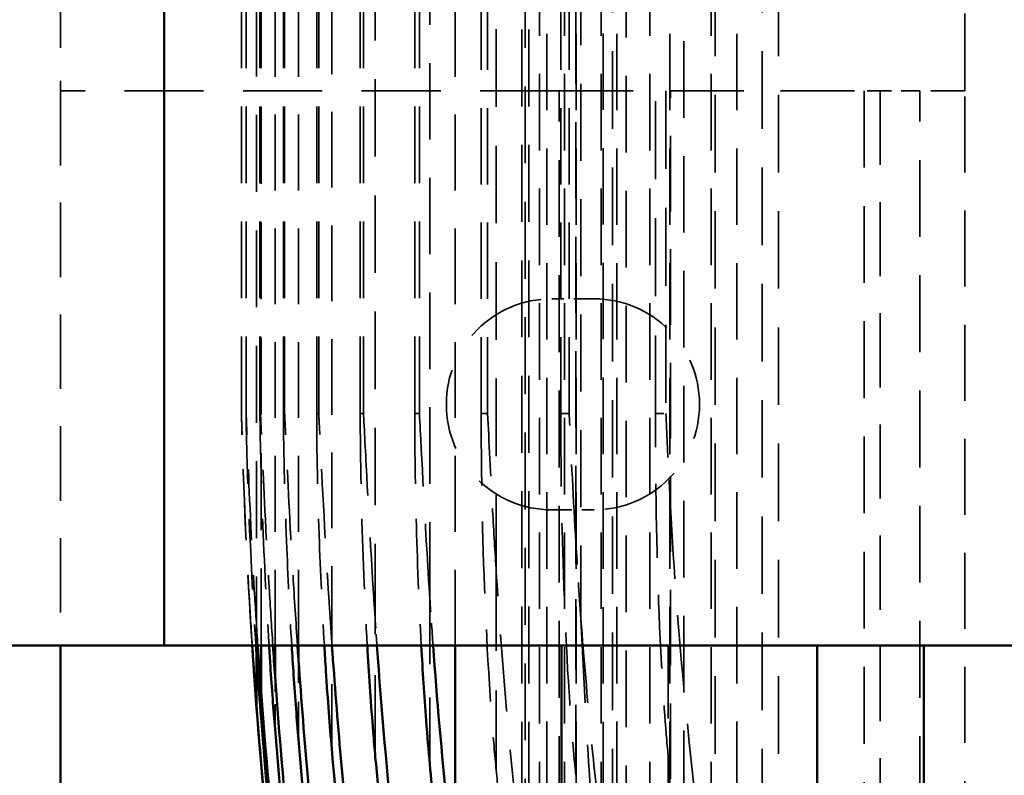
# Model space of a CAD drawing. Header units: millimetres. Extents: x -34725 to 178350, y -13707 to 126150.
# Tile 109 of 256: x 39749 to 39912, y 8349 to 8474. Entities that reach past the tile are written whole.
import ezdxf

# ---------------------------------------------------------------- set-up
doc = ezdxf.new("R2010")
doc.units = ezdxf.units.MM
doc.linetypes.add('DASHED', pattern=[0.75, 0.5, -0.25])
for name, color, linetype, lineweight in [('AM_0', 7, 'CONTINUOUS', 50), ('P-AM_0', 7, 'CONTINUOUS', 50), ('Sichtbar (ISO)', 7, 'CONTINUOUS', 50), ('Verdeckt (ISO)', 7, 'DASHED', 35)]:
    doc.layers.add(name, color=color, linetype=linetype, lineweight=lineweight)

# ---------------------------------------------------------------- blocks, each defined once
blk = doc.blocks.new('A$C5cacc3fa')
at = {"layer": 'Sichtbar (ISO)'}
for p, q in [((-1354.33, -2600.21), (-1354.33, -2741.61)), ((-1384.33, -2615.57), (-1354.33, -2615.57)), ((-1354.33, -2633.25), (-1384.33, -2633.25)), ((-1384.33, -2675.67), (-1354.33, -2675.67)), ((-1384.33, -2693.35), (-1354.33, -2693.35)), ((-1356.75, -2719.32), (-1354.33, -2719.32)), ((-1359.5, -2723.21), (-1354.33, -2723.21)), ((-1362, -2725.52), (-1354.33, -2725.52)), ((-1364.27, -2726.29), (-1355.67, -2726.29)), ((-1354.33, -2741.61), (-1354.33, -2781.61)), ((-1354.33, -2741.61), (-1042.33, -2741.61)), ((-1354.33, -2758.79), (-1420.33, -2758.79))]:
    blk.add_line(p, q, dxfattribs=at)
blk.add_arc((-1288.7, -1729.16), 1000, 261.74227, 266.23719, dxfattribs=at)
for centre, major_axis, ratio, start_param, end_param in [((-1291.57, -1802.99), (952.53, -39.52), 0.964607, 4.604185, 4.670098), ((-1289.91, -1805.02), (952.45, -17.64), 0.966525, 4.580221, 4.657172), ((-1288.94, -1748.11), (987.33, -12.82), 0.990744, 4.579518, 4.644874), ((-1288.8, -1757.05), (982.95, -4.2), 0.98801, 4.570076, 4.642083), ((-1288.7, -1729.45), (-999.71, 0), 0.999383, 1.42663, 1.49306)]:
    blk.add_ellipse(centre, major_axis=major_axis, ratio=ratio, start_param=start_param, end_param=end_param, dxfattribs=at)
for points, knots in [([(-1432.33, -2687.87), (-1431.15, -2688.06), (-1429.97, -2688.25), (-1412.88, -2690.94), (-1396.96, -2693.01), (-1372.18, -2695.56), (-1363.22, -2696.35), (-1354.33, -2696.99)], [55.80813, 55.80813, 55.80813, 55.80813, 56.138216, 56.138216, 60.601809, 60.601809, 63.142892, 63.142892, 63.142892, 63.142892]), ([(-1374.01, -2697.53), (-1378.58, -2697.11), (-1383.16, -2696.66), (-1402.54, -2694.59), (-1417.43, -2692.65), (-1432.33, -2690.33)], [226.971388, 226.971388, 226.971388, 226.971388, 228.269202, 228.269202, 232.453557, 232.453557, 232.453557, 232.453557]), ([(-1432.33, -2697.46), (-1417.05, -2699.85), (-1401.78, -2701.85), (-1375.79, -2704.6), (-1365.02, -2705.54), (-1354.33, -2706.3)], [58.598682, 58.598682, 58.598682, 58.598682, 62.888272, 62.888272, 65.948371, 65.948371, 65.948371, 65.948371]), ([(-1354.33, -2698.95), (-1358.53, -2698.72), (-1362.7, -2698.45), (-1369.37, -2697.94), (-1371.8, -2697.73), (-1374.01, -2697.53)], [-2.1486249, -2.1486249, -2.1486249, -2.1486249, -1.9958878, -1.9958878, -1.8966406, -1.8966406, -1.8966406, -1.8966406]), ([(-1372.82, -2706.57), (-1379.56, -2705.98), (-1386.32, -2705.31), (-1406.13, -2703.14), (-1419.22, -2701.43), (-1432.33, -2699.44)], [234.349877, 234.349877, 234.349877, 234.349877, 236.269992, 236.269992, 239.956343, 239.956343, 239.956343, 239.956343]), ([(-1432.33, -2705.14), (-1418.81, -2707.2), (-1405.31, -2708.96), (-1379.28, -2711.79), (-1366.75, -2712.9), (-1354.33, -2713.76)], [61.077662, 61.077662, 61.077662, 61.077662, 64.878046, 64.878046, 68.442295, 68.442295, 68.442295, 68.442295]), ([(-1371.45, -2713.8), (-1380.37, -2713.04), (-1389.33, -2712.16), (-1409.62, -2709.86), (-1420.97, -2708.38), (-1432.33, -2706.69)], [240.661234, 240.661234, 240.661234, 240.661234, 243.207295, 243.207295, 246.408875, 246.408875, 246.408875, 246.408875]), ([(-1354.33, -2707.91), (-1354.63, -2707.89), (-1354.93, -2707.87), (-1359.7, -2707.6), (-1364.25, -2707.28), (-1370.11, -2706.81), (-1371.5, -2706.69), (-1372.82, -2706.57)], [-1.9856384, -1.9856384, -1.9856384, -1.9856384, -1.9754663, -1.9754663, -1.8222953, -1.8222953, -1.7712616, -1.7712616, -1.7712616, -1.7712616]), ([(-1432.33, -2711.03), (-1420.53, -2712.79), (-1408.75, -2714.33), (-1383.51, -2717.16), (-1370.07, -2718.38), (-1356.75, -2719.32)], [63.228009, 63.228009, 63.228009, 63.228009, 66.550244, 66.550244, 70.375687, 70.375687, 70.375687, 70.375687]), ([(-1354.33, -2715.03), (-1355.74, -2714.95), (-1357.15, -2714.86), (-1363.35, -2714.46), (-1367.66, -2714.13), (-1371.45, -2713.8)], [-2.1356081, -2.1356081, -2.1356081, -2.1356081, -2.1006408, -2.1006408, -1.9796323, -1.9796323, -1.9796323, -1.9796323]), ([(-1432.33, -2718.78), (-1425.56, -2719.76), (-1418.79, -2720.67), (-1396.02, -2723.5), (-1380.08, -2725.09), (-1364.27, -2726.29)], [-259.866765, -259.866765, -259.866765, -259.866765, -257.948299, -257.948299, -253.39736, -253.39736, -253.39736, -253.39736]), ([(-1354.33, -2720.44), (-1355.96, -2720.34), (-1357.57, -2720.23), (-1363.11, -2719.86), (-1366.7, -2719.59), (-1369.92, -2719.32)], [-2.7866276, -2.7866276, -2.7866276, -2.7866276, -2.6890606, -2.6890606, -2.4448531, -2.4448531, -2.4448531, -2.4448531]), ([(-1354.33, -2724.2), (-1355.46, -2724.13), (-1356.58, -2724.06), (-1361.51, -2723.73), (-1365.03, -2723.47), (-1368.22, -2723.21)], [-2.5599239, -2.5599239, -2.5599239, -2.5599239, -2.4990555, -2.4990555, -2.2861054, -2.2861054, -2.2861054, -2.2861054]), ([(-1354.33, -2726.38), (-1355.41, -2726.31), (-1356.48, -2726.24), (-1360.68, -2725.95), (-1363.62, -2725.74), (-1366.34, -2725.52)], [-2.8842642, -2.8842642, -2.8842642, -2.8842642, -2.8135796, -2.8135796, -2.6027449, -2.6027449, -2.6027449, -2.6027449])]:
    blk.add_open_spline(points, degree=3, knots=knots, dxfattribs=at)
for points in [[(-1356.75, -2719.32), (-1355.94, -2719.38), (-1355.13, -2719.43), (-1354.33, -2719.49)], [(-1359.5, -2723.21), (-1357.77, -2723.33), (-1356.04, -2723.45), (-1354.33, -2723.57)], [(-1362, -2725.52), (-1359.43, -2725.71), (-1356.87, -2725.89), (-1354.33, -2726.06)], [(-1364.27, -2726.29), (-1360.93, -2726.54), (-1357.6, -2726.78), (-1354.33, -2726.99)]]:
    blk.add_open_spline(points, degree=3, dxfattribs=at)
at = {"layer": 'Verdeckt (ISO)', "ltscale": 25.226345}
blk.add_line((-1408.33, -2608.79), (-1262.33, -2608.79), dxfattribs=at)
at = {"layer": 'Verdeckt (ISO)', "ltscale": 25.592646}
blk.add_line((-1262.33, -2608.79), (-733.33, -2608.79), dxfattribs=at)
at = {"layer": 'Verdeckt (ISO)', "ltscale": 11.255928}
blk.add_line((-1262.33, -2608.79), (-1262.33, -2616.22), dxfattribs=at)
at = {"layer": 'Verdeckt (ISO)', "ltscale": 25.479761}
for p, q in [((-1420.33, -2616.22), (-1262.33, -2616.22)), ((-1262.33, -2625.46), (-1420.33, -2625.46)), ((-1420.33, -2676.06), (-1262.33, -2676.06))]:
    blk.add_line(p, q, dxfattribs=at)
at = {"layer": 'Verdeckt (ISO)', "ltscale": 6.281634}
blk.add_line((-1262.33, -2616.22), (-1262.33, -2622.81), dxfattribs=at)
at = {"layer": 'Verdeckt (ISO)', "ltscale": 24.592808}
blk.add_line((-1262.33, -2622.81), (-1384.33, -2622.81), dxfattribs=at)
at = {"layer": 'Verdeckt (ISO)', "ltscale": 4.352851}
blk.add_line((-1262.33, -2622.81), (-1262.33, -2625.46), dxfattribs=at)
at = {"layer": 'Verdeckt (ISO)', "ltscale": 24.47864}
blk.add_line((-1262.33, -2676.06), (-1262.33, -2625.46), dxfattribs=at)
at = {"layer": 'Verdeckt (ISO)', "ltscale": 25.710138}
for p, q in [((-1012.33, -2639.7), (-1384.33, -2639.7)), ((-1384.33, -2642.37), (-1012.33, -2642.37)), ((-1012.33, -2650.2), (-1384.33, -2650.2)), ((-1384.33, -2667.21), (-1012.33, -2667.21))]:
    blk.add_line(p, q, dxfattribs=at)
at = {"layer": 'Verdeckt (ISO)', "ltscale": 25.349762}
for p, q in [((-416.33, -2646.59), (-1443.33, -2646.59)), ((-1443.33, -2650.84), (-416.33, -2650.84)), ((-416.33, -2657.7), (-1443.33, -2657.7)), ((-1443.33, -2661.06), (-416.33, -2661.06)), ((-416.33, -2666.53), (-1443.33, -2666.53)), ((-1443.33, -2669.11), (-416.33, -2669.11)), ((-416.33, -2673.28), (-1443.33, -2673.28)), ((-1443.33, -2675.17), (-416.33, -2675.17)), ((-416.33, -2678.1), (-1443.33, -2678.1)), ((-1443.33, -2679.33), (-416.33, -2679.33))]:
    blk.add_line(p, q, dxfattribs=at)
at = {"layer": 'Verdeckt (ISO)', "ltscale": 25.411861}
for p, q in [((-1438.33, -2655.37), (-440.33, -2655.37)), ((-440.33, -2664.98), (-1438.33, -2664.98))]:
    blk.add_line(p, q, dxfattribs=at)
at = {"layer": 'Verdeckt (ISO)', "ltscale": 24.189648}
blk.add_line((-1354.33, -2658), (-1384.33, -2658), dxfattribs=at)
at = {"layer": 'Verdeckt (ISO)', "ltscale": 25.101225}
blk.add_line((-1376.47, -2657.61), (-1262.33, -2657.61), dxfattribs=at)
at = {"layer": 'Verdeckt (ISO)', "ltscale": 2.813217}
blk.add_line((-1315.83, -2660.11), (-1315.83, -2658.36), dxfattribs=at)
at = {"layer": 'Verdeckt (ISO)', "ltscale": 25.882921}
for p, q in [((-1262.33, -2658.36), (-1315.83, -2658.36)), ((-1315.83, -2660.11), (-1262.33, -2660.11))]:
    blk.add_line(p, q, dxfattribs=at)
at = {"layer": 'Verdeckt (ISO)', "ltscale": 25.3717}
blk.add_line((-1436.75, -2668.75), (-440.33, -2668.75), dxfattribs=at)
at = {"layer": 'Verdeckt (ISO)', "ltscale": 6.666338}
for p, q in [((-1331.83, -2677.29), (-1331.83, -2670.29)), ((-1296.83, -2670.29), (-1296.83, -2677.29))]:
    blk.add_line(p, q, dxfattribs=at)
at = {"layer": 'Verdeckt (ISO)', "ltscale": 23.357166}
blk.add_line((-1375.85, -2673.3), (-1337.23, -2673.3), dxfattribs=at)
at = {"layer": 'Verdeckt (ISO)', "ltscale": 25.522369}
blk.add_line((-1012.33, -2672.46), (-1349.96, -2672.46), dxfattribs=at)
at = {"layer": 'Verdeckt (ISO)', "ltscale": 25.352171}
blk.add_line((-1337.23, -2673.3), (-1012.33, -2673.3), dxfattribs=at)
at = {"layer": 'Verdeckt (ISO)', "ltscale": 2.501391}
blk.add_line((-1315.83, -2675.8), (-1315.83, -2674.42), dxfattribs=at)
at = {"layer": 'Verdeckt (ISO)', "ltscale": 25.315716}
for p, q in [((-1315.83, -2674.42), (-1012.33, -2674.42)), ((-1315.83, -2675.8), (-1012.33, -2675.8)), ((-1315.83, -2687.95), (-1012.33, -2687.95)), ((-1315.83, -2689.01), (-1012.33, -2689.01))]:
    blk.add_line(p, q, dxfattribs=at)
at = {"layer": 'Verdeckt (ISO)', "ltscale": 26.224077}
blk.add_line((-1262.33, -2676.06), (-1262.33, -2758.79), dxfattribs=at)
at = {"layer": 'Verdeckt (ISO)', "ltscale": 25.518749}
for p, q in [((-448.33, -2681.08), (-1408.33, -2681.08)), ((-1408.33, -2681.69), (-448.33, -2681.69)), ((-448.33, -2682.26), (-1408.33, -2682.26))]:
    blk.add_line(p, q, dxfattribs=at)
at = {"layer": 'Verdeckt (ISO)', "ltscale": 26.441158}
blk.add_line((-1375.02, -2686.51), (-1342.23, -2686.51), dxfattribs=at)
at = {"layer": 'Verdeckt (ISO)', "ltscale": 25.7425}
blk.add_line((-1342.23, -2686.51), (-1012.33, -2686.51), dxfattribs=at)
at = {"layer": 'Verdeckt (ISO)', "ltscale": 2.189268}
blk.add_line((-1315.83, -2689.01), (-1315.83, -2687.95), dxfattribs=at)
at = {"layer": 'Verdeckt (ISO)', "ltscale": 25.157232}
for p, q in [((-1354.33, -2693.35), (-1042.33, -2693.35)), ((-1354.33, -2719.32), (-1042.33, -2719.32)), ((-1354.33, -2723.21), (-1042.33, -2723.21))]:
    blk.add_line(p, q, dxfattribs=at)
at = {"layer": 'Verdeckt (ISO)', "ltscale": 22.144855}
blk.add_line((-1374.01, -2697.53), (-1346.54, -2697.53), dxfattribs=at)
at = {"layer": 'Verdeckt (ISO)', "ltscale": 25.3752}
blk.add_line((-1346.54, -2697.53), (-1042.33, -2697.53), dxfattribs=at)
at = {"layer": 'Verdeckt (ISO)', "ltscale": 1.876904}
blk.add_line((-1315.83, -2700.03), (-1315.83, -2699.25), dxfattribs=at)
at = {"layer": 'Verdeckt (ISO)', "ltscale": 25.445648}
for p, q in [((-1315.83, -2699.25), (-1042.33, -2699.25)), ((-1315.83, -2700.03), (-1042.33, -2700.03)), ((-1315.83, -2708.53), (-1042.33, -2708.53)), ((-1315.83, -2709.07), (-1042.33, -2709.07)), ((-1315.83, -2715.96), (-1042.33, -2715.96)), ((-1315.83, -2716.3), (-1042.33, -2716.3)), ((-1315.83, -2721.62), (-1042.33, -2721.62)), ((-1315.83, -2721.82), (-1042.33, -2721.82)), ((-1315.83, -2725.62), (-1042.33, -2725.62)), ((-1315.83, -2725.71), (-1042.33, -2725.71)), ((-1315.83, -2728), (-1042.33, -2728)), ((-1315.83, -2728.02), (-1042.33, -2728.02)), ((-1315.83, -2728.79), (-1042.33, -2728.79))]:
    blk.add_line(p, q, dxfattribs=at)
at = {"layer": 'Verdeckt (ISO)', "ltscale": 27.190226}
blk.add_line((-1372.82, -2706.57), (-1350.33, -2706.57), dxfattribs=at)
at = {"layer": 'Verdeckt (ISO)', "ltscale": 25.691484}
blk.add_line((-1350.33, -2706.57), (-1042.33, -2706.57), dxfattribs=at)
at = {"layer": 'Verdeckt (ISO)', "ltscale": 1.564346}
blk.add_line((-1315.83, -2709.07), (-1315.83, -2708.53), dxfattribs=at)
at = {"layer": 'Verdeckt (ISO)', "ltscale": 21.457211}
blk.add_line((-1371.45, -2713.8), (-1353.71, -2713.8), dxfattribs=at)
at = {"layer": 'Verdeckt (ISO)', "ltscale": 25.107512}
blk.add_line((-1353.71, -2713.8), (-1042.33, -2713.8), dxfattribs=at)
at = {"layer": 'Verdeckt (ISO)', "ltscale": 1.251633}
blk.add_line((-1315.83, -2716.3), (-1315.83, -2715.96), dxfattribs=at)
at = {"layer": 'Verdeckt (ISO)', "ltscale": 12.544397}
blk.add_line((-1369.92, -2719.32), (-1356.75, -2719.32), dxfattribs=at)
at = {"layer": 'Verdeckt (ISO)', "ltscale": 0.938801}
blk.add_line((-1315.83, -2721.82), (-1315.83, -2721.62), dxfattribs=at)
at = {"layer": 'Verdeckt (ISO)', "ltscale": 8.305091}
blk.add_line((-1368.22, -2723.21), (-1359.5, -2723.21), dxfattribs=at)
at = {"layer": 'Verdeckt (ISO)', "ltscale": 4.135658}
blk.add_line((-1366.34, -2725.52), (-1362, -2725.52), dxfattribs=at)
at = {"layer": 'Verdeckt (ISO)', "ltscale": 25.527044}
blk.add_line((-1354.33, -2725.52), (-531.21, -2725.52), dxfattribs=at)
at = {"layer": 'Verdeckt (ISO)', "ltscale": 0.625881}
blk.add_line((-1315.83, -2725.71), (-1315.83, -2725.62), dxfattribs=at)
at = {"layer": 'Verdeckt (ISO)', "ltscale": 25.523846}
blk.add_line((-1355.67, -2726.29), (-500.99, -2726.29), dxfattribs=at)
at = {"layer": 'Verdeckt (ISO)', "ltscale": 0.312905}
blk.add_line((-1315.83, -2728.02), (-1315.83, -2728), dxfattribs=at)
at = {"layer": 'Verdeckt (ISO)', "ltscale": 24.727194}
blk.add_line((-1262.33, -2758.79), (-1354.33, -2758.79), dxfattribs=at)
at = {"layer": 'Verdeckt (ISO)', "ltscale": 21.770681}
blk.add_line((-1244.33, -2758.79), (-1262.33, -2758.79), dxfattribs=at)
at = {"layer": 'Verdeckt (ISO)', "ltscale": 26.597906}
for centre, start, end in [((-1314.33, -2670.29), 0, 180), ((-1314.33, -2677.29), 180, 0)]:
    blk.add_arc(centre, 17.5, start, end, dxfattribs=at)
at = {"layer": 'Verdeckt (ISO)', "ltscale": 23.309065}
blk.add_arc((-1288.7, -1729.16), 1000, 266.23719, 268.4456, dxfattribs=at)
at = {"layer": 'Verdeckt (ISO)', "ltscale": 24.108482}
blk.add_open_spline([(-1331.25, -2657.61), (-1341.83, -2657.03), (-1352.53, -2656.24), (-1382.19, -2653.39), (-1401.29, -2650.85), (-1420.33, -2647.58)], degree=3, knots=[180.679923, 180.679923, 180.679923, 180.679923, 183.721082, 183.721082, 189.048106, 189.048106, 189.048106, 189.048106], dxfattribs=at)
at = {"layer": 'Verdeckt (ISO)', "ltscale": 24.503809}
blk.add_open_spline([(-1376.47, -2657.61), (-1374.58, -2657.82), (-1372.43, -2658.02), (-1364.53, -2658.7), (-1358.76, -2659.05), (-1342.27, -2659.84), (-1331.19, -2660.06), (-1318.71, -2660.11), (-1317.29, -2660.11), (-1315.83, -2660.11)], degree=3, knots=[-23.203568, -23.203568, -23.203568, -23.203568, -22.799706, -22.799706, -21.867562, -21.867562, -19.979713, -19.979713, -19.744796, -19.744796, -19.744796, -19.744796], dxfattribs=at)
at = {"layer": 'Verdeckt (ISO)', "ltscale": 14.699587}
blk.add_open_spline([(-1315.83, -2658.36), (-1319.14, -2658.22), (-1322.46, -2658.06), (-1327.65, -2657.8), (-1329.45, -2657.71), (-1331.25, -2657.61)], degree=3, knots=[-34.316989, -34.316989, -34.316989, -34.316989, -33.234013, -33.234013, -32.653532, -32.653532, -32.653532, -32.653532], dxfattribs=at)
at = {"layer": 'Verdeckt (ISO)', "ltscale": 27.84041}
blk.add_open_spline([(-1349.96, -2672.46), (-1356.47, -2671.97), (-1363.02, -2671.41), (-1374.49, -2670.29), (-1379.4, -2669.76), (-1384.33, -2669.18)], degree=3, knots=[194.437698, 194.437698, 194.437698, 194.437698, 196.292331, 196.292331, 197.676252, 197.676252, 197.676252, 197.676252], dxfattribs=at)
at = {"layer": 'Verdeckt (ISO)', "ltscale": 27.804655}
blk.add_open_spline([(-1349.96, -2672.46), (-1361.33, -2671.95), (-1372.8, -2671.3), (-1384.33, -2670.49)], degree=3, dxfattribs=at)
at = {"layer": 'Verdeckt (ISO)', "ltscale": 24.252012}
blk.add_open_spline([(-1315.83, -2675.8), (-1316.7, -2675.8), (-1317.58, -2675.8), (-1328.27, -2675.77), (-1338.25, -2675.58), (-1359.74, -2674.69), (-1369.03, -2674), (-1375.85, -2673.3)], degree=3, knots=[-25.071182, -25.071182, -25.071182, -25.071182, -24.828638, -24.828638, -22.120345, -22.120345, -18.97733, -18.97733, -18.97733, -18.97733], dxfattribs=at)
at = {"layer": 'Verdeckt (ISO)', "ltscale": 12.152111}
blk.add_open_spline([(-1349.96, -2672.46), (-1345.7, -2672.77), (-1341.46, -2673.05), (-1337.23, -2673.3)], degree=3, dxfattribs=at)
at = {"layer": 'Verdeckt (ISO)', "ltscale": 25.918879}
blk.add_open_spline([(-1337.23, -2673.3), (-1330.2, -2673.7), (-1323.05, -2674.09), (-1315.83, -2674.42)], degree=3, dxfattribs=at)
at = {"layer": 'Verdeckt (ISO)', "ltscale": 25.556446}
blk.add_open_spline([(-1384.33, -2682.88), (-1381.39, -2683.2), (-1378.45, -2683.51), (-1364.34, -2684.93), (-1353.23, -2685.83), (-1342.23, -2686.51)], degree=3, knots=[57.164066, 57.164066, 57.164066, 57.164066, 57.992803, 57.992803, 61.148744, 61.148744, 61.148744, 61.148744], dxfattribs=at)
at = {"layer": 'Verdeckt (ISO)', "ltscale": 8.908618}
blk.add_open_spline([(-1375.02, -2686.51), (-1377.41, -2686.28), (-1379.79, -2686.04), (-1382.9, -2685.72), (-1383.61, -2685.65), (-1384.33, -2685.57)], degree=3, knots=[218.5577388, 218.5577388, 218.5577388, 218.5577388, 219.2329571, 219.2329571, 219.4353098, 219.4353098, 219.4353098, 219.4353098], dxfattribs=at)
at = {"layer": 'Verdeckt (ISO)', "ltscale": 23.917952}
blk.add_open_spline([(-1315.83, -2689.01), (-1321.13, -2689.01), (-1327.68, -2688.95), (-1345.31, -2688.51), (-1356.35, -2688.01), (-1369.71, -2687), (-1372.52, -2686.75), (-1375.02, -2686.51)], degree=3, knots=[-2.2546494, -2.2546494, -2.2546494, -2.2546494, -2.0499737, -2.0499737, -1.7422777, -1.7422777, -1.6481486, -1.6481486, -1.6481486, -1.6481486], dxfattribs=at)
at = {"layer": 'Verdeckt (ISO)', "ltscale": 21.323351}
blk.add_open_spline([(-1342.23, -2686.51), (-1338.8, -2686.71), (-1335.36, -2686.92), (-1325.98, -2687.44), (-1320.43, -2687.72), (-1315.83, -2687.95)], degree=3, knots=[-0.7326367, -0.7326367, -0.7326367, -0.7326367, -0.5990307, -0.5990307, -0.3632865, -0.3632865, -0.3632865, -0.3632865], dxfattribs=at)
at = {"layer": 'Verdeckt (ISO)', "ltscale": 7.433174}
blk.add_open_spline([(-1354.33, -2696.99), (-1351.73, -2697.18), (-1349.13, -2697.36), (-1346.54, -2697.53)], degree=3, dxfattribs=at)
at = {"layer": 'Verdeckt (ISO)', "ltscale": 24.812084}
blk.add_open_spline([(-1346.54, -2697.53), (-1346.21, -2697.55), (-1345.88, -2697.57), (-1333.76, -2698.33), (-1322.74, -2698.9), (-1315.83, -2699.25)], degree=3, knots=[-0.8804254, -0.8804254, -0.8804254, -0.8804254, -0.8653248, -0.8653248, -0.3285627, -0.3285627, -0.3285627, -0.3285627], dxfattribs=at)
at = {"layer": 'Verdeckt (ISO)', "ltscale": 23.328096}
blk.add_open_spline([(-1315.83, -2700.03), (-1317.48, -2700.03), (-1319.28, -2700.02), (-1325.07, -2699.97), (-1329.17, -2699.9), (-1340.09, -2699.62), (-1347.26, -2699.34), (-1354.33, -2698.95)], degree=3, knots=[-2.6298446, -2.6298446, -2.6298446, -2.6298446, -2.5574117, -2.5574117, -2.4053351, -2.4053351, -2.1486249, -2.1486249, -2.1486249, -2.1486249], dxfattribs=at)
at = {"layer": 'Verdeckt (ISO)', "ltscale": 3.813534}
blk.add_open_spline([(-1354.33, -2706.3), (-1353, -2706.39), (-1351.66, -2706.49), (-1350.33, -2706.57)], degree=3, dxfattribs=at)
at = {"layer": 'Verdeckt (ISO)', "ltscale": 23.332535}
blk.add_open_spline([(-1315.83, -2709.07), (-1319.57, -2709.07), (-1324.9, -2709.02), (-1338.54, -2708.68), (-1346.63, -2708.35), (-1354.33, -2707.91)], degree=3, knots=[-2.4481643, -2.4481643, -2.4481643, -2.4481643, -2.247662, -2.247662, -1.9856384, -1.9856384, -1.9856384, -1.9856384], dxfattribs=at)
at = {"layer": 'Verdeckt (ISO)', "ltscale": 27.881624}
blk.add_open_spline([(-1350.33, -2706.57), (-1348.31, -2706.71), (-1346.3, -2706.84), (-1332.42, -2707.7), (-1321.92, -2708.22), (-1316.07, -2708.52), (-1315.95, -2708.53), (-1315.83, -2708.53)], degree=3, knots=[-0.777212, -0.777212, -0.777212, -0.777212, -0.6967307, -0.6967307, -0.2151705, -0.2151705, -0.2049894, -0.2049894, -0.2049894, -0.2049894], dxfattribs=at)
at = {"layer": 'Verdeckt (ISO)', "ltscale": 0.588536}
blk.add_open_spline([(-1354.33, -2713.76), (-1354.12, -2713.77), (-1353.92, -2713.79), (-1353.71, -2713.8)], degree=3, dxfattribs=at)
at = {"layer": 'Verdeckt (ISO)', "ltscale": 22.964167}
blk.add_open_spline([(-1353.71, -2713.8), (-1351.48, -2713.95), (-1349.26, -2714.1), (-1335.46, -2714.98), (-1325.18, -2715.49), (-1318.09, -2715.84), (-1316.92, -2715.9), (-1315.83, -2715.96)], degree=3, knots=[-1.0166901, -1.0166901, -1.0166901, -1.0166901, -0.8948434, -0.8948434, -0.2460595, -0.2460595, -0.1451072, -0.1451072, -0.1451072, -0.1451072], dxfattribs=at)
at = {"layer": 'Verdeckt (ISO)', "ltscale": 23.337931}
blk.add_open_spline([(-1315.83, -2716.3), (-1320.04, -2716.3), (-1327.75, -2716.18), (-1342.11, -2715.68), (-1348.31, -2715.39), (-1354.33, -2715.03)], degree=3, knots=[-2.4903866, -2.4903866, -2.4903866, -2.4903866, -2.2845351, -2.2845351, -2.1356081, -2.1356081, -2.1356081, -2.1356081], dxfattribs=at)
at = {"layer": 'Verdeckt (ISO)', "ltscale": 23.344608}
blk.add_open_spline([(-1354.33, -2719.49), (-1350.39, -2719.75), (-1346.5, -2720), (-1333.99, -2720.76), (-1326.32, -2721.13), (-1319.42, -2721.45), (-1317.3, -2721.55), (-1315.83, -2721.62)], degree=3, knots=[-0.7848085, -0.7848085, -0.7848085, -0.7848085, -0.6113692, -0.6113692, -0.2037868, -0.2037868, -0.0771429, -0.0771429, -0.0771429, -0.0771429], dxfattribs=at)
at = {"layer": 'Verdeckt (ISO)', "ltscale": 23.344667}
blk.add_open_spline([(-1315.83, -2721.82), (-1318.61, -2721.82), (-1324.11, -2721.72), (-1332.14, -2721.49), (-1334.64, -2721.4), (-1342.86, -2721.07), (-1348.72, -2720.78), (-1354.33, -2720.44)], degree=3, knots=[-3.5562185, -3.5562185, -3.5562185, -3.5562185, -3.2602056, -3.2602056, -3.1220541, -3.1220541, -2.7866276, -2.7866276, -2.7866276, -2.7866276], dxfattribs=at)
at = {"layer": 'Verdeckt (ISO)', "ltscale": 23.353693}
blk.add_open_spline([(-1354.33, -2723.57), (-1351.06, -2723.79), (-1347.83, -2724), (-1335.36, -2724.75), (-1327.54, -2725.11), (-1320.4, -2725.42), (-1317.75, -2725.53), (-1316.12, -2725.61), (-1315.97, -2725.61), (-1315.83, -2725.62)], degree=3, knots=[-0.7387889, -0.7387889, -0.7387889, -0.7387889, -0.6071363, -0.6071363, -0.2118346, -0.2118346, -0.058605, -0.058605, -0.0434835, -0.0434835, -0.0434835, -0.0434835], dxfattribs=at)
at = {"layer": 'Verdeckt (ISO)', "ltscale": 23.353773}
blk.add_open_spline([(-1315.83, -2725.71), (-1315.83, -2725.71), (-1315.83, -2725.71), (-1318.12, -2725.71), (-1324.8, -2725.57), (-1339.01, -2725.06), (-1346.97, -2724.66), (-1354.33, -2724.2)], degree=3, knots=[-3.3159632, -3.3159632, -3.3159632, -3.3159632, -3.3155732, -3.3155732, -2.956434, -2.956434, -2.5599239, -2.5599239, -2.5599239, -2.5599239], dxfattribs=at)
at = {"layer": 'Verdeckt (ISO)', "ltscale": 23.368349}
blk.add_open_spline([(-1354.33, -2726.06), (-1351.44, -2726.25), (-1348.59, -2726.43), (-1336.4, -2727.16), (-1328.44, -2727.51), (-1321.14, -2727.79), (-1318.42, -2727.89), (-1316.57, -2727.97), (-1316.22, -2727.98), (-1315.92, -2728), (-1315.87, -2728), (-1315.83, -2728)], degree=3, knots=[-0.7824268, -0.7824268, -0.7824268, -0.7824268, -0.6565765, -0.6565765, -0.2280695, -0.2280695, -0.062299, -0.062299, -0.0259458, -0.0259458, -0.0188229, -0.0188229, -0.0188229, -0.0188229], dxfattribs=at)
at = {"layer": 'Verdeckt (ISO)', "ltscale": 23.368351}
blk.add_open_spline([(-1315.83, -2728.02), (-1315.85, -2728.02), (-1315.86, -2728.02), (-1316.14, -2728.02), (-1316.61, -2728.01), (-1318.15, -2727.99), (-1319.2, -2727.96), (-1323.64, -2727.85), (-1328.67, -2727.69), (-1340.55, -2727.19), (-1347.65, -2726.81), (-1354.33, -2726.38)], degree=3, knots=[-3.7817775, -3.7817775, -3.7817775, -3.7817775, -3.7782136, -3.7782136, -3.7214344, -3.7214344, -3.6475499, -3.6475499, -3.3208735, -3.3208735, -2.8842642, -2.8842642, -2.8842642, -2.8842642], dxfattribs=at)
at = {"layer": 'Verdeckt (ISO)', "ltscale": 23.411873}
blk.add_open_spline([(-1354.33, -2726.99), (-1351.56, -2727.18), (-1348.83, -2727.34), (-1336.63, -2728.05), (-1328.67, -2728.37), (-1321.35, -2728.63), (-1318.62, -2728.71), (-1316.77, -2728.76), (-1316.42, -2728.77), (-1316.09, -2728.78), (-1316.01, -2728.78), (-1315.9, -2728.79), (-1315.87, -2728.79), (-1315.84, -2728.79), (-1315.84, -2728.79), (-1315.83, -2728.79), (-1315.83, -2728.79), (-1315.83, -2728.79)], degree=3, knots=[-0.6901055, -0.6901055, -0.6901055, -0.6901055, -0.5856434, -0.5856434, -0.2077846, -0.2077846, -0.0582473, -0.0582473, -0.0247831, -0.0247831, -0.01347, -0.01347, -0.0054986, -0.0054986, -0.0022065, -0.0022065, 0, 0, 0, 0], dxfattribs=at)
blk = doc.blocks.new('PP_DRIVE DETAIL TOP VIEW_klein_1')
at = {"layer": 'AM_0', "rotation": 179.9999999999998}
blk.add_blockref('A$C5cacc3fa', (-3251.33, -838.79), dxfattribs=at)

msp = doc.modelspace()

# ---------------------------------------------------------------- block references
at = {"layer": 'P-AM_0', "xscale": -1, "rotation": 90}
msp.add_blockref('PP_DRIVE DETAIL TOP VIEW_klein_1', (41675.64, 6473.188), dxfattribs=at)

doc.saveas('drawing.dxf')
